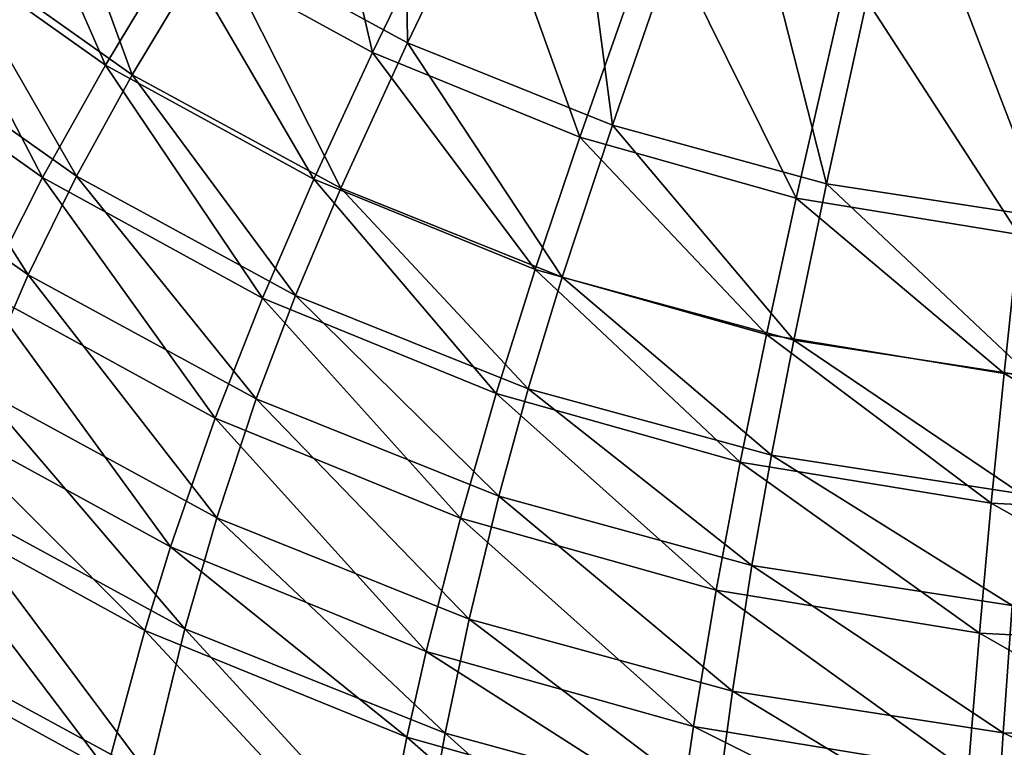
# Model space of a CAD drawing. Header units: millimetres. Extents: x 0 to 160, y 0 to 226.
# Tile 9 of 256: x 50 to 74, y 50 to 68. Entities that reach past the tile are written whole.
import ezdxf

# ---------------------------------------------------------------- set-up
doc = ezdxf.new("R2010")
doc.units = ezdxf.units.MM
doc.header["$LTSCALE"] = 25.4
doc.layers.get('0').update_dxf_attribs({"true_color": 0xff5454})

# ---------------------------------------------------------------- blocks, each defined once
blk = doc.blocks.new('AMALFI-9155-9154.STL')
at = {"color": 47, "true_color": 0x81703d}
mesh = blk.add_polyface(dxfattribs=at)
corners = [(-15.372, 109.722, 127.69), (-15.252, 99.777, 128.952), (-20.019, 102.369, 127.998), (-11.484, 107.608, 128.467)]
mesh.append_faces([[corners[k] for k in face] for face in [(0, 1, 2), (1, 0, 3)]], dxfattribs={"vtx0": -1, "color": 47})
mesh = blk.add_polyface(dxfattribs=at)
corners = [(-11.484, 107.608, 128.467), (-10.188, 97.743, 129.7), (-15.252, 99.777, 128.952), (-7.353, 105.949, 129.077)]
mesh.append_faces([[corners[k] for k in face] for face in [(0, 1, 2), (1, 0, 3)]], dxfattribs={"vtx0": -1, "color": 47})
mesh = blk.add_polyface(dxfattribs=at)
corners = [(-16.113, 99.537, 131.884), (-17.849, 107.051, 130.751), (-20.933, 102.179, 130.913), (-13.598, 104.721, 131.608)]
mesh.append_faces([[corners[k] for k in face] for face in [(0, 1, 2), (1, 0, 3)]], dxfattribs={"vtx0": -1, "color": 47})
mesh = blk.add_polyface(dxfattribs=at)
corners = [(-7.353, 105.949, 129.077), (-4.898, 96.297, 130.231), (-10.188, 97.743, 129.7), (-3.038, 104.769, 129.511)]
mesh.append_faces([[corners[k] for k in face] for face in [(0, 1, 2), (1, 0, 3)]], dxfattribs={"vtx0": -1, "color": 47})
mesh = blk.add_polyface(dxfattribs=at)
corners = [(-22.709, 99.229, 130.61), (-25.387, 105.337, 129.751), (-27.465, 102.602, 129.37), (-20.933, 102.179, 130.913)]
mesh.append_faces([[corners[k] for k in face] for face in [(0, 1, 2), (1, 0, 3)]], dxfattribs={"vtx0": -1, "color": 47})
mesh = blk.add_polyface(dxfattribs=at)
corners = [(-24.418, 105.481, 126.854), (-22.045, 98.992, 127.668), (-26.798, 102.355, 126.432), (-20.019, 102.369, 127.998)]
mesh.append_faces([[corners[k] for k in face] for face in [(0, 1, 2), (1, 0, 3)]], dxfattribs={"vtx0": -1, "color": 47})
mesh = blk.add_polyface(dxfattribs=at)
corners = [(-10.994, 97.448, 132.652), (-13.598, 104.721, 131.608), (-16.113, 99.537, 131.884), (-9.083, 102.879, 132.285)]
mesh.append_faces([[corners[k] for k in face] for face in [(0, 1, 2), (1, 0, 3)]], dxfattribs={"vtx0": -1, "color": 47})
mesh = blk.add_polyface(dxfattribs=at)
corners = [(-3.038, 104.769, 129.511), (0.538, 95.46, 130.539), (-4.898, 96.297, 130.231), (1.396, 104.086, 129.762)]
mesh.append_faces([[corners[k] for k in face] for face in [(0, 1, 2), (1, 0, 3)]], dxfattribs={"vtx0": -1, "color": 47})
mesh = blk.add_polyface(dxfattribs=at)
corners = [(-5.647, 95.943, 133.206), (-9.083, 102.879, 132.285), (-10.994, 97.448, 132.652), (-4.367, 101.552, 132.773)]
mesh.append_faces([[corners[k] for k in face] for face in [(0, 1, 2), (1, 0, 3)]], dxfattribs={"vtx0": -1, "color": 47})
mesh = blk.add_polyface(dxfattribs=at)
corners = [(-24.262, 96.453, 129.816), (-27.465, 102.602, 129.37), (-29.284, 100.014, 128.506), (-22.709, 99.229, 130.61)]
mesh.append_faces([[corners[k] for k in face] for face in [(0, 1, 2), (1, 0, 3)]], dxfattribs={"vtx0": -1, "color": 47})
mesh = blk.add_polyface(dxfattribs=at)
corners = [(-26.798, 102.355, 126.432), (-23.424, 96.482, 126.867), (-28.417, 100.015, 125.568), (-22.045, 98.992, 127.668)]
mesh.append_faces([[corners[k] for k in face] for face in [(0, 1, 2), (1, 0, 3)]], dxfattribs={"vtx0": -1, "color": 47})
mesh = blk.add_polyface(dxfattribs=at)
corners = [(-17.561, 96.408, 131.648), (-20.933, 102.179, 130.913), (-22.709, 99.229, 130.61), (-16.113, 99.537, 131.884)]
mesh.append_faces([[corners[k] for k in face] for face in [(0, 1, 2), (1, 0, 3)]], dxfattribs={"vtx0": -1, "color": 47})
mesh = blk.add_polyface(dxfattribs=at)
corners = [(-20.019, 102.369, 127.998), (-16.895, 96.192, 128.698), (-22.045, 98.992, 127.668), (-15.252, 99.777, 128.952)]
mesh.append_faces([[corners[k] for k in face] for face in [(0, 1, 2), (1, 0, 3)]], dxfattribs={"vtx0": -1, "color": 47})
mesh = blk.add_polyface(dxfattribs=at)
corners = [(-0.148, 95.042, 133.537), (-4.367, 101.552, 132.773), (-5.647, 95.943, 133.206), (0.482, 100.757, 133.066)]
mesh.append_faces([[corners[k] for k in face] for face in [(0, 1, 2), (1, 0, 3)]], dxfattribs={"vtx0": -1, "color": 47})
mesh = blk.add_polyface(dxfattribs=at)
corners = [(-25.694, 93.629, 128.36), (-29.284, 100.014, 128.506), (-30.959, 97.363, 126.987), (-24.262, 96.453, 129.816)]
mesh.append_faces([[corners[k] for k in face] for face in [(0, 1, 2), (1, 0, 3)]], dxfattribs={"vtx0": -1, "color": 47})
mesh = blk.add_polyface(dxfattribs=at)
corners = [(-28.417, 100.015, 125.568), (-24.62, 94.05, 125.481), (-29.822, 97.731, 124.127), (-23.424, 96.482, 126.867)]
mesh.append_faces([[corners[k] for k in face] for face in [(0, 1, 2), (1, 0, 3)]], dxfattribs={"vtx0": -1, "color": 47})
mesh = blk.add_polyface(dxfattribs=at)
corners = [(-15.252, 99.777, 128.952), (-11.424, 93.994, 129.506), (-16.895, 96.192, 128.698), (-10.188, 97.743, 129.7)]
mesh.append_faces([[corners[k] for k in face] for face in [(0, 1, 2), (1, 0, 3)]], dxfattribs={"vtx0": -1, "color": 47})
mesh = blk.add_polyface(dxfattribs=at)
corners = [(-12.094, 94.178, 132.468), (-16.113, 99.537, 131.884), (-17.561, 96.408, 131.648), (-10.994, 97.448, 132.652)]
mesh.append_faces([[corners[k] for k in face] for face in [(0, 1, 2), (1, 0, 3)]], dxfattribs={"vtx0": -1, "color": 47})
mesh = blk.add_polyface(dxfattribs=at)
corners = [(-18.828, 93.474, 130.911), (-22.709, 99.229, 130.61), (-24.262, 96.453, 129.816), (-17.561, 96.408, 131.648)]
mesh.append_faces([[corners[k] for k in face] for face in [(0, 1, 2), (1, 0, 3)]], dxfattribs={"vtx0": -1, "color": 47})
mesh = blk.add_polyface(dxfattribs=at)
corners = [(-22.045, 98.992, 127.668), (-18.014, 93.54, 127.949), (-23.424, 96.482, 126.867), (-16.895, 96.192, 128.698)]
mesh.append_faces([[corners[k] for k in face] for face in [(0, 1, 2), (1, 0, 3)]], dxfattribs={"vtx0": -1, "color": 47})
mesh = blk.add_polyface(dxfattribs=at)
corners = [(-29.822, 97.731, 124.127), (-25.825, 91.236, 123.091), (-31.237, 95.065, 121.683), (-24.62, 94.05, 125.481)]
mesh.append_faces([[corners[k] for k in face] for face in [(0, 1, 2), (1, 0, 3)]], dxfattribs={"vtx0": -1, "color": 47})
mesh = blk.add_polyface(dxfattribs=at)
corners = [(-10.188, 97.743, 129.7), (-5.709, 92.432, 130.081), (-11.424, 93.994, 129.506), (-4.898, 96.297, 130.231)]
mesh.append_faces([[corners[k] for k in face] for face in [(0, 1, 2), (1, 0, 3)]], dxfattribs={"vtx0": -1, "color": 47})
mesh = blk.add_polyface(dxfattribs=at)
corners = [(-6.384, 92.57, 133.059), (-10.994, 97.448, 132.652), (-12.094, 94.178, 132.468), (-5.647, 95.943, 133.206)]
mesh.append_faces([[corners[k] for k in face] for face in [(0, 1, 2), (1, 0, 3)]], dxfattribs={"vtx0": -1, "color": 47})
mesh = blk.add_polyface(dxfattribs=at)
corners = [(-19.995, 90.506, 129.509), (-24.262, 96.453, 129.816), (-25.694, 93.629, 128.36), (-18.828, 93.474, 130.911)]
mesh.append_faces([[corners[k] for k in face] for face in [(0, 1, 2), (1, 0, 3)]], dxfattribs={"vtx0": -1, "color": 47})
mesh = blk.add_polyface(dxfattribs=at)
corners = [(-23.424, 96.482, 126.867), (-18.984, 90.985, 126.608), (-24.62, 94.05, 125.481), (-18.014, 93.54, 127.949)]
mesh.append_faces([[corners[k] for k in face] for face in [(0, 1, 2), (1, 0, 3)]], dxfattribs={"vtx0": -1, "color": 47})
mesh = blk.add_polyface(dxfattribs=at)
corners = [(-13.056, 91.12, 131.777), (-17.561, 96.408, 131.648), (-18.828, 93.474, 130.911), (-12.094, 94.178, 132.468)]
mesh.append_faces([[corners[k] for k in face] for face in [(0, 1, 2), (1, 0, 3)]], dxfattribs={"vtx0": -1, "color": 47})
mesh = blk.add_polyface(dxfattribs=at)
corners = [(-16.895, 96.192, 128.698), (-12.265, 91.231, 128.798), (-18.014, 93.54, 127.949), (-11.424, 93.994, 129.506)]
mesh.append_faces([[corners[k] for k in face] for face in [(0, 1, 2), (1, 0, 3)]], dxfattribs={"vtx0": -1, "color": 47})
mesh = blk.add_polyface(dxfattribs=at)
corners = [(-4.898, 96.297, 130.231), (0.164, 91.528, 130.413), (-5.709, 92.432, 130.081), (0.538, 95.46, 130.539)]
mesh.append_faces([[corners[k] for k in face] for face in [(0, 1, 2), (1, 0, 3)]], dxfattribs={"vtx0": -1, "color": 47})
mesh = blk.add_polyface(dxfattribs=at)
corners = [(-0.511, 91.607, 133.413), (-5.647, 95.943, 133.206), (-6.384, 92.57, 133.059), (-0.148, 95.042, 133.537)]
mesh.append_faces([[corners[k] for k in face] for face in [(0, 1, 2), (1, 0, 3)]], dxfattribs={"vtx0": -1, "color": 47})
mesh = blk.add_polyface(dxfattribs=at)
corners = [(5.441, 91.304, 133.525), (-0.148, 95.042, 133.537), (-0.511, 91.607, 133.413), (5.426, 94.757, 133.642)]
mesh.append_faces([[corners[k] for k in face] for face in [(0, 1, 2), (1, 0, 3)]], dxfattribs={"vtx0": -1, "color": 47})
mesh = blk.add_polyface(dxfattribs=at)
corners = [(-7.028, 89.423, 132.401), (-12.094, 94.178, 132.468), (-13.056, 91.12, 131.777), (-6.384, 92.57, 133.059)]
mesh.append_faces([[corners[k] for k in face] for face in [(0, 1, 2), (1, 0, 3)]], dxfattribs={"vtx0": -1, "color": 47})
mesh = blk.add_polyface(dxfattribs=at)
corners = [(-24.62, 94.05, 125.481), (-19.961, 88.047, 124.264), (-25.825, 91.236, 123.091), (-18.984, 90.985, 126.608)]
mesh.append_faces([[corners[k] for k in face] for face in [(0, 1, 2), (1, 0, 3)]], dxfattribs={"vtx0": -1, "color": 47})
mesh = blk.add_polyface(dxfattribs=at)
corners = [(-11.424, 93.994, 129.506), (-6.261, 89.59, 129.402), (-12.265, 91.231, 128.798), (-5.709, 92.432, 130.081)]
mesh.append_faces([[corners[k] for k in face] for face in [(0, 1, 2), (1, 0, 3)]], dxfattribs={"vtx0": -1, "color": 47})
mesh = blk.add_polyface(dxfattribs=at)
corners = [(-21.101, 87.325, 127.18), (-25.694, 93.629, 128.36), (-27.05, 90.585, 125.981), (-19.995, 90.506, 129.509)]
mesh.append_faces([[corners[k] for k in face] for face in [(0, 1, 2), (1, 0, 3)]], dxfattribs={"vtx0": -1, "color": 47})
mesh = blk.add_polyface(dxfattribs=at)
corners = [(-13.943, 88.037, 130.417), (-18.828, 93.474, 130.911), (-19.995, 90.506, 129.509), (-13.056, 91.12, 131.777)]
mesh.append_faces([[corners[k] for k in face] for face in [(0, 1, 2), (1, 0, 3)]], dxfattribs={"vtx0": -1, "color": 47})
mesh = blk.add_polyface(dxfattribs=at)
corners = [(-18.014, 93.54, 127.949), (-12.994, 88.58, 127.493), (-18.984, 90.985, 126.608), (-12.265, 91.231, 128.798)]
mesh.append_faces([[corners[k] for k in face] for face in [(0, 1, 2), (1, 0, 3)]], dxfattribs={"vtx0": -1, "color": 47})
mesh = blk.add_polyface(dxfattribs=at)
corners = [(-0.829, 88.407, 132.775), (-6.384, 92.57, 133.059), (-7.028, 89.423, 132.401), (-0.511, 91.607, 133.413)]
mesh.append_faces([[corners[k] for k in face] for face in [(0, 1, 2), (1, 0, 3)]], dxfattribs={"vtx0": -1, "color": 47})
mesh = blk.add_polyface(dxfattribs=at)
corners = [(-5.709, 92.432, 130.081), (-0.091, 88.64, 129.751), (-6.261, 89.59, 129.402), (0.164, 91.528, 130.413)]
mesh.append_faces([[corners[k] for k in face] for face in [(0, 1, 2), (1, 0, 3)]], dxfattribs={"vtx0": -1, "color": 47})
mesh = blk.add_polyface(dxfattribs=at)
corners = [(5.455, 88.086, 132.893), (-0.511, 91.607, 133.413), (-0.829, 88.407, 132.775), (5.441, 91.304, 133.525)]
mesh.append_faces([[corners[k] for k in face] for face in [(0, 1, 2), (1, 0, 3)]], dxfattribs={"vtx0": -1, "color": 47})
mesh = blk.add_polyface(dxfattribs=at)
corners = [(-25.825, 91.236, 123.091), (-20.748, 85.304, 121.354), (-26.796, 88.593, 120.145), (-19.961, 88.047, 124.264)]
mesh.append_faces([[corners[k] for k in face] for face in [(0, 1, 2), (1, 0, 3)]], dxfattribs={"vtx0": -1, "color": 47})
mesh = blk.add_polyface(dxfattribs=at)
corners = [(-12.265, 91.231, 128.798), (-6.74, 86.87, 128.121), (-12.994, 88.58, 127.493), (-6.261, 89.59, 129.402)]
mesh.append_faces([[corners[k] for k in face] for face in [(0, 1, 2), (1, 0, 3)]], dxfattribs={"vtx0": -1, "color": 47})
mesh = blk.add_polyface(dxfattribs=at)
corners = [(-18.984, 90.985, 126.608), (-13.729, 85.545, 125.184), (-19.961, 88.047, 124.264), (-12.994, 88.58, 127.493)]
mesh.append_faces([[corners[k] for k in face] for face in [(0, 1, 2), (1, 0, 3)]], dxfattribs={"vtx0": -1, "color": 47})
mesh = blk.add_polyface(dxfattribs=at)
corners = [(-7.622, 86.257, 131.071), (-13.056, 91.12, 131.777), (-13.943, 88.037, 130.417), (-7.028, 89.423, 132.401)]
mesh.append_faces([[corners[k] for k in face] for face in [(0, 1, 2), (1, 0, 3)]], dxfattribs={"vtx0": -1, "color": 47})
mesh = blk.add_polyface(dxfattribs=at)
corners = [(-21.737, 85.265, 125.212), (-27.05, 90.585, 125.981), (-27.83, 88.604, 123.984), (-21.101, 87.325, 127.18)]
mesh.append_faces([[corners[k] for k in face] for face in [(0, 1, 2), (1, 0, 3)]], dxfattribs={"vtx0": -1, "color": 47})
mesh = blk.add_polyface(dxfattribs=at)
corners = [(-14.783, 84.747, 128.127), (-19.995, 90.506, 129.509), (-21.101, 87.325, 127.18), (-13.943, 88.037, 130.417)]
mesh.append_faces([[corners[k] for k in face] for face in [(0, 1, 2), (1, 0, 3)]], dxfattribs={"vtx0": -1, "color": 47})
mesh = blk.add_polyface(dxfattribs=at)
corners = [(-6.261, 89.59, 129.402), (-0.312, 85.88, 128.485), (-6.74, 86.87, 128.121), (-0.091, 88.64, 129.751)]
mesh.append_faces([[corners[k] for k in face] for face in [(0, 1, 2), (1, 0, 3)]], dxfattribs={"vtx0": -1, "color": 47})
mesh = blk.add_polyface(dxfattribs=at)
corners = [(-1.121, 85.192, 131.463), (-7.028, 89.423, 132.401), (-7.622, 86.257, 131.071), (-0.829, 88.407, 132.775)]
mesh.append_faces([[corners[k] for k in face] for face in [(0, 1, 2), (1, 0, 3)]], dxfattribs={"vtx0": -1, "color": 47})
mesh = blk.add_polyface(dxfattribs=at)
corners = [(-22.673, 81.812, 121.166), (-27.83, 88.604, 123.984), (-28.977, 85.267, 119.895), (-21.737, 85.265, 125.212)]
mesh.append_faces([[corners[k] for k in face] for face in [(0, 1, 2), (1, 0, 3)]], dxfattribs={"vtx0": -1, "color": 47})
mesh = blk.add_polyface(dxfattribs=at)
corners = [(-26.796, 88.593, 120.145), (-21.63, 81.691, 116.63), (-27.884, 85.091, 115.38), (-20.748, 85.304, 121.354)]
mesh.append_faces([[corners[k] for k in face] for face in [(0, 1, 2), (1, 0, 3)]], dxfattribs={"vtx0": -1, "color": 47})
mesh = blk.add_polyface(dxfattribs=at)
corners = [(-12.994, 88.58, 127.493), (-7.222, 83.765, 125.839), (-13.729, 85.545, 125.184), (-6.74, 86.87, 128.121)]
mesh.append_faces([[corners[k] for k in face] for face in [(0, 1, 2), (1, 0, 3)]], dxfattribs={"vtx0": -1, "color": 47})
mesh = blk.add_polyface(dxfattribs=at)
corners = [(5.468, 84.855, 131.586), (-0.829, 88.407, 132.775), (-1.121, 85.192, 131.463), (5.455, 88.086, 132.893)]
mesh.append_faces([[corners[k] for k in face] for face in [(0, 1, 2), (1, 0, 3)]], dxfattribs={"vtx0": -1, "color": 47})
mesh = blk.add_polyface(dxfattribs=at)
corners = [(-19.961, 88.047, 124.264), (-14.321, 82.723, 122.303), (-20.748, 85.304, 121.354), (-13.729, 85.545, 125.184)]
mesh.append_faces([[corners[k] for k in face] for face in [(0, 1, 2), (1, 0, 3)]], dxfattribs={"vtx0": -1, "color": 47})
mesh = blk.add_polyface(dxfattribs=at)
corners = [(-8.185, 82.89, 128.811), (-13.943, 88.037, 130.417), (-14.783, 84.747, 128.127), (-7.622, 86.257, 131.071)]
mesh.append_faces([[corners[k] for k in face] for face in [(0, 1, 2), (1, 0, 3)]], dxfattribs={"vtx0": -1, "color": 47})
mesh = blk.add_polyface(dxfattribs=at)
corners = [(-15.267, 82.626, 126.183), (-21.101, 87.325, 127.18), (-21.737, 85.265, 125.212), (-14.783, 84.747, 128.127)]
mesh.append_faces([[corners[k] for k in face] for face in [(0, 1, 2), (1, 0, 3)]], dxfattribs={"vtx0": -1, "color": 47})
mesh = blk.add_polyface(dxfattribs=at)
corners = [(-6.74, 86.87, 128.121), (-0.534, 82.736, 126.217), (-7.222, 83.765, 125.839), (-0.312, 85.88, 128.485)]
mesh.append_faces([[corners[k] for k in face] for face in [(0, 1, 2), (1, 0, 3)]], dxfattribs={"vtx0": -1, "color": 47})
mesh = blk.add_polyface(dxfattribs=at)
corners = [(-1.399, 81.777, 129.22), (-7.622, 86.257, 131.071), (-8.185, 82.89, 128.811), (-1.121, 85.192, 131.463)]
mesh.append_faces([[corners[k] for k in face] for face in [(0, 1, 2), (1, 0, 3)]], dxfattribs={"vtx0": -1, "color": 47})
mesh = blk.add_polyface(dxfattribs=at)
corners = [(-0.312, 85.88, 128.485), (6.238, 82.47, 126.315), (-0.534, 82.736, 126.217), (6.197, 85.624, 128.579)]
mesh.append_faces([[corners[k] for k in face] for face in [(0, 1, 2), (1, 0, 3)]], dxfattribs={"vtx0": -1, "color": 47})
mesh = blk.add_polyface(dxfattribs=at)
corners = [(-13.729, 85.545, 125.184), (-7.611, 80.889, 122.978), (-14.321, 82.723, 122.303), (-7.222, 83.765, 125.839)]
mesh.append_faces([[corners[k] for k in face] for face in [(0, 1, 2), (1, 0, 3)]], dxfattribs={"vtx0": -1, "color": 47})
mesh = blk.add_polyface(dxfattribs=at)
corners = [(-23.589, 77.778, 115.433), (-28.977, 85.267, 119.895), (-30.101, 81.347, 114.121), (-22.673, 81.812, 121.166)]
mesh.append_faces([[corners[k] for k in face] for face in [(0, 1, 2), (1, 0, 3)]], dxfattribs={"vtx0": -1, "color": 47})
mesh = blk.add_polyface(dxfattribs=at)
corners = [(-15.977, 79.081, 122.17), (-21.737, 85.265, 125.212), (-22.673, 81.812, 121.166), (-15.267, 82.626, 126.183)]
mesh.append_faces([[corners[k] for k in face] for face in [(0, 1, 2), (1, 0, 3)]], dxfattribs={"vtx0": -1, "color": 47})
mesh = blk.add_polyface(dxfattribs=at)
corners = [(-20.748, 85.304, 121.354), (-14.986, 79.022, 117.612), (-21.63, 81.691, 116.63), (-14.321, 82.723, 122.303)]
mesh.append_faces([[corners[k] for k in face] for face in [(0, 1, 2), (1, 0, 3)]], dxfattribs={"vtx0": -1, "color": 47})
mesh = blk.add_polyface(dxfattribs=at)
corners = [(5.48, 81.426, 129.349), (-1.121, 85.192, 131.463), (-1.399, 81.777, 129.22), (5.468, 84.855, 131.586)]
mesh.append_faces([[corners[k] for k in face] for face in [(0, 1, 2), (1, 0, 3)]], dxfattribs={"vtx0": -1, "color": 47})
mesh = blk.add_polyface(dxfattribs=at)
corners = [(-27.884, 85.091, 115.38), (-22.498, 77.427, 110.051), (-28.954, 80.938, 108.76), (-21.63, 81.691, 116.63)]
mesh.append_faces([[corners[k] for k in face] for face in [(0, 1, 2), (1, 0, 3)]], dxfattribs={"vtx0": -1, "color": 47})
mesh = blk.add_polyface(dxfattribs=at)
corners = [(-8.509, 80.723, 126.883), (-14.783, 84.747, 128.127), (-15.267, 82.626, 126.183), (-8.185, 82.89, 128.811)]
mesh.append_faces([[corners[k] for k in face] for face in [(0, 1, 2), (1, 0, 3)]], dxfattribs={"vtx0": -1, "color": 47})
mesh = blk.add_polyface(dxfattribs=at)
corners = [(-7.222, 83.765, 125.839), (-0.713, 79.826, 123.369), (-7.611, 80.889, 122.978), (-0.534, 82.736, 126.217)]
mesh.append_faces([[corners[k] for k in face] for face in [(0, 1, 2), (1, 0, 3)]], dxfattribs={"vtx0": -1, "color": 47})
mesh = blk.add_polyface(dxfattribs=at)
corners = [(-14.321, 82.723, 122.303), (-8.046, 77.125, 118.309), (-14.986, 79.022, 117.612), (-7.611, 80.889, 122.978)]
mesh.append_faces([[corners[k] for k in face] for face in [(0, 1, 2), (1, 0, 3)]], dxfattribs={"vtx0": -1, "color": 47})
mesh = blk.add_polyface(dxfattribs=at)
corners = [(-1.558, 79.584, 127.302), (-8.185, 82.89, 128.811), (-8.509, 80.723, 126.883), (-1.399, 81.777, 129.22)]
mesh.append_faces([[corners[k] for k in face] for face in [(0, 1, 2), (1, 0, 3)]], dxfattribs={"vtx0": -1, "color": 47})
mesh = blk.add_polyface(dxfattribs=at)
corners = [(-0.534, 82.736, 126.217), (6.27, 79.552, 123.47), (-0.713, 79.826, 123.369), (6.238, 82.47, 126.315)]
mesh.append_faces([[corners[k] for k in face] for face in [(0, 1, 2), (1, 0, 3)]], dxfattribs={"vtx0": -1, "color": 47})
mesh = blk.add_polyface(dxfattribs=at)
corners = [(-8.984, 77.112, 122.894), (-15.267, 82.626, 126.183), (-15.977, 79.081, 122.17), (-8.509, 80.723, 126.883)]
mesh.append_faces([[corners[k] for k in face] for face in [(0, 1, 2), (1, 0, 3)]], dxfattribs={"vtx0": -1, "color": 47})

msp = doc.modelspace()

# ---------------------------------------------------------------- block references
at = {"color": 0}
msp.add_blockref('AMALFI-9155-9154.STL', (74.793, -32.043, -3.123), dxfattribs=at)

doc.saveas('drawing.dxf')
